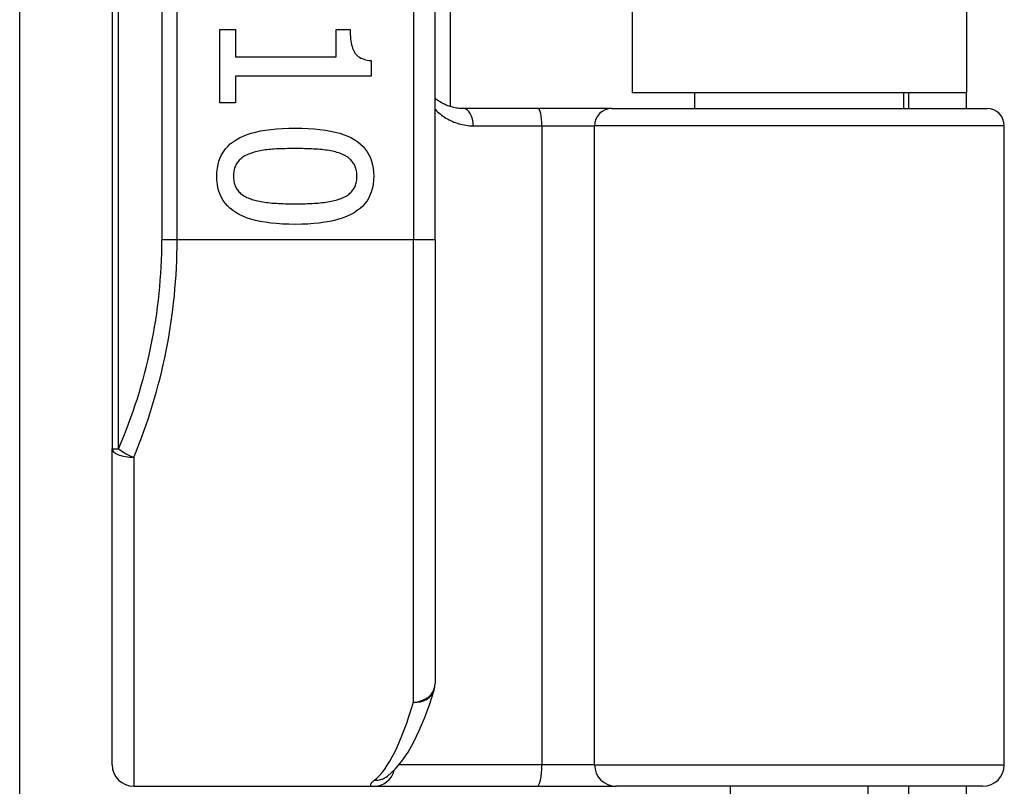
# Model space of a CAD drawing. Header units: inches. Extents: x 4 to 114, y 7 to 59.
# Tile 35 of 72: x 26.946 to 27.847, y 26.77 to 27.472. Entities that reach past the tile are written whole.
import ezdxf

# ---------------------------------------------------------------- set-up
doc = ezdxf.new("R2010")
doc.units = ezdxf.units.IN
doc.header["$MEASUREMENT"] = 0
doc.layers.add('Visible Edges(ANSI)', color=7, linetype='Continuous', lineweight=25)
doc.layers.add('Visible Tangent Edges(ANSI)', color=7, linetype='Continuous', lineweight=25)

msp = doc.modelspace()

# ---------------------------------------------------------------- linework, layer by layer
at = {"layer": 'Visible Edges(ANSI)'}
for p, q in [((27.03054, 28.96152), (27.03054, 27.07933)), ((27.32582, 27.27042), (27.32582, 28.77042)), ((27.3396, 28.64847), (27.3396, 27.39237)), ((27.50604, 28.63592), (27.50604, 27.40492)), ((27.81204, 28.63592), (27.81204, 27.40492)), ((26.9459, 24.58883), (26.9459, 27.58548)), ((27.12911, 27.46293), (27.14318, 27.46293)), ((27.12911, 27.39571), (27.12911, 27.46293)), ((27.14318, 27.46293), (27.14318, 27.43792)), ((27.23553, 27.46293), (27.24814, 27.46293)), ((27.23553, 27.43792), (27.23553, 27.46293)), ((27.14318, 27.43792), (27.23553, 27.43792)), ((27.26735, 27.43446), (27.26735, 27.42017)), ((27.14318, 27.42017), (27.14318, 27.39571)), ((27.26735, 27.42017), (27.14318, 27.42017)), ((27.81204, 27.40492), (27.50604, 27.40492)), ((27.56357, 27.3905), (27.56357, 27.40492)), ((27.75452, 27.3905), (27.75452, 27.40492)), ((27.75904, 27.40492), (27.75904, 27.3905)), ((27.81204, 27.3905), (27.81204, 27.40492)), ((27.14318, 27.39571), (27.12911, 27.39571)), ((27.42004, 27.3905), (27.35159, 27.3905)), ((27.48753, 27.3905), (27.42004, 27.3905)), ((27.48753, 27.3905), (27.8308, 27.3905)), ((27.84654, 26.79011), (27.84654, 27.37476)), ((27.32582, 27.27042), (27.32582, 26.86415)), ((27.03054, 26.79011), (27.03054, 27.07933)), ((27.28195, 26.77947), (27.28239, 26.77983)), ((27.05023, 26.77042), (27.26967, 26.77042)), ((27.26967, 26.77042), (27.41915, 26.77042)), ((27.41915, 26.77042), (27.49146, 26.77042)), ((27.82686, 26.77042), (27.49146, 26.77042)), ((27.59605, 26.61688), (27.59605, 26.77042)), ((27.72204, 26.61688), (27.72204, 26.77042)), ((27.75904, 26.77042), (27.75904, 26.73942)), ((27.81204, 26.73942), (27.81204, 26.77042))]:
    msp.add_line(p, q, dxfattribs=at)
at = {"layer": 'Visible Edges(ANSI)', "flags": 128}
for points in [[(27.24814, 27.46293), (27.24817, 27.46062), (27.24826, 27.45841), (27.2484, 27.45631), (27.24859, 27.45431), (27.24884, 27.45242), (27.24915, 27.45062), (27.24951, 27.44894), (27.24993, 27.44735), (27.25041, 27.44587), (27.25094, 27.44449), (27.25152, 27.44322), (27.25216, 27.44205), (27.25288, 27.44098), (27.2537, 27.43998), (27.25462, 27.43907), (27.25564, 27.43823), (27.25675, 27.43748), (27.25797, 27.4368), (27.25929, 27.43621), (27.2607, 27.4357), (27.26221, 27.43527), (27.26383, 27.43492), (27.26554, 27.43465), (27.26735, 27.43446)], [(27.35159, 27.3905), (27.35035, 27.39052), (27.34912, 27.39058), (27.3479, 27.39068), (27.34668, 27.39081), (27.34549, 27.39098), (27.3443, 27.39118), (27.34313, 27.39142), (27.34198, 27.39169), (27.34084, 27.39199), (27.33972, 27.39233), (27.33861, 27.39269), (27.33752, 27.39309), (27.33645, 27.39352), (27.33539, 27.39398), (27.33435, 27.39447), (27.33333, 27.39499), (27.33232, 27.39553), (27.33134, 27.39611), (27.33037, 27.39671), (27.32942, 27.39734), (27.32849, 27.39799), (27.32758, 27.39867), (27.32669, 27.39938), (27.32582, 27.40011)], [(27.12621, 27.3286), (27.12633, 27.33231), (27.1267, 27.33586), (27.12731, 27.33923), (27.12817, 27.34244), (27.12928, 27.34548), (27.13063, 27.34835), (27.13223, 27.35105), (27.13407, 27.35359), (27.13616, 27.35596), (27.1385, 27.35815), (27.14108, 27.36018), (27.1439, 27.36204), (27.14698, 27.36375), (27.15032, 27.3653), (27.15392, 27.36671), (27.15777, 27.36797), (27.16188, 27.36908), (27.16625, 27.37004), (27.17088, 27.37086), (27.17577, 27.37152), (27.18091, 27.37204), (27.18631, 27.37241), (27.19198, 27.37263), (27.19789, 27.37271)], [(27.19789, 27.37271), (27.20397, 27.37263), (27.20977, 27.37241), (27.21529, 27.37204), (27.22053, 27.37151), (27.22549, 27.37084), (27.23018, 27.37001), (27.23459, 27.36904), (27.23871, 27.36792), (27.24256, 27.36665), (27.24614, 27.36523), (27.24943, 27.36365), (27.25244, 27.36193), (27.2552, 27.36006), (27.25771, 27.35801), (27.25999, 27.35581), (27.26203, 27.35344), (27.26382, 27.35091), (27.26538, 27.34821), (27.2667, 27.34535), (27.26778, 27.34233), (27.26862, 27.33914), (27.26922, 27.33579), (27.26958, 27.33228), (27.2697, 27.3286)], [(27.19789, 27.35395), (27.19551, 27.35394), (27.19319, 27.35392), (27.19094, 27.35389), (27.18875, 27.35385), (27.18663, 27.35379), (27.18458, 27.35373), (27.18259, 27.35364), (27.18067, 27.35355), (27.17882, 27.35345), (27.17703, 27.35333), (27.17532, 27.3532), (27.17366, 27.35306), (27.17206, 27.35289), (27.17048, 27.3527), (27.16894, 27.35248), (27.16742, 27.35224), (27.16594, 27.35196), (27.16448, 27.35166), (27.16305, 27.35133), (27.16165, 27.35097), (27.16028, 27.35058), (27.15894, 27.35017), (27.15764, 27.34973), (27.15635, 27.34926)], [(27.23988, 27.34915), (27.23868, 27.3496), (27.23743, 27.35003), (27.23613, 27.35043), (27.23478, 27.35081), (27.23338, 27.35116), (27.23192, 27.35149), (27.23042, 27.3518), (27.22886, 27.35208), (27.22726, 27.35233), (27.2256, 27.35256), (27.22389, 27.35276), (27.22213, 27.35294), (27.22032, 27.3531), (27.21848, 27.35325), (27.21659, 27.35338), (27.21467, 27.3535), (27.21271, 27.35361), (27.21071, 27.3537), (27.20867, 27.35377), (27.20659, 27.35384), (27.20448, 27.35389), (27.20232, 27.35392), (27.20013, 27.35394), (27.19789, 27.35395)], [(27.15635, 27.34926), (27.15519, 27.3488), (27.15406, 27.3483), (27.15299, 27.34778), (27.15196, 27.34722), (27.15097, 27.34663), (27.15003, 27.34601), (27.14914, 27.34535), (27.14829, 27.34467), (27.14749, 27.34395), (27.14673, 27.3432), (27.14602, 27.34242), (27.14536, 27.34161), (27.14474, 27.34076), (27.14418, 27.33987), (27.14367, 27.33893), (27.14322, 27.33796), (27.14281, 27.33694), (27.14247, 27.33587), (27.14217, 27.33477), (27.14193, 27.33362), (27.14174, 27.33243), (27.14161, 27.3312), (27.14153, 27.32992), (27.1415, 27.3286)], [(27.2544, 27.3286), (27.25437, 27.32987), (27.2543, 27.33109), (27.25417, 27.33228), (27.25399, 27.33343), (27.25377, 27.33455), (27.25349, 27.33562), (27.25316, 27.33666), (27.25278, 27.33766), (27.25236, 27.33862), (27.25188, 27.33954), (27.25135, 27.34043), (27.25077, 27.34127), (27.25014, 27.34209), (27.24946, 27.34287), (27.24873, 27.34363), (27.24795, 27.34436), (27.24711, 27.34506), (27.24623, 27.34573), (27.2453, 27.34637), (27.24432, 27.34698), (27.24328, 27.34757), (27.2422, 27.34812), (27.24107, 27.34865), (27.23988, 27.34915)], [(27.19801, 27.2846), (27.19196, 27.28468), (27.1862, 27.2849), (27.1807, 27.28528), (27.17548, 27.2858), (27.17053, 27.28648), (27.16586, 27.2873), (27.16146, 27.28827), (27.15734, 27.28939), (27.15348, 27.29067), (27.1499, 27.29209), (27.1466, 27.29366), (27.14357, 27.29538), (27.1408, 27.29726), (27.13826, 27.2993), (27.13597, 27.3015), (27.13392, 27.30386), (27.13211, 27.30639), (27.13055, 27.30907), (27.12922, 27.31192), (27.12813, 27.31493), (27.12729, 27.31811), (27.12669, 27.32144), (27.12633, 27.32494), (27.12621, 27.3286)], [(27.1415, 27.3286), (27.14153, 27.32735), (27.1416, 27.32614), (27.14173, 27.32497), (27.14191, 27.32383), (27.14213, 27.32273), (27.14241, 27.32166), (27.14274, 27.32063), (27.14312, 27.31964), (27.14354, 27.31869), (27.14402, 27.31777), (27.14455, 27.31688), (27.14513, 27.31604), (27.14576, 27.31523), (27.14644, 27.31444), (27.14717, 27.31369), (27.14796, 27.31297), (27.14879, 27.31228), (27.14967, 27.31161), (27.1506, 27.31098), (27.15158, 27.31038), (27.15262, 27.30981), (27.1537, 27.30927), (27.15484, 27.30876), (27.15602, 27.30828)], [(27.2697, 27.3286), (27.26957, 27.32491), (27.2692, 27.32138), (27.26858, 27.31802), (27.26771, 27.31482), (27.26659, 27.31179), (27.26523, 27.30893), (27.26362, 27.30624), (27.26175, 27.30371), (27.25965, 27.30135), (27.25729, 27.29916), (27.25468, 27.29713), (27.25183, 27.29527), (27.24873, 27.29357), (27.24537, 27.29201), (27.24177, 27.2906), (27.23791, 27.28934), (27.2338, 27.28823), (27.22944, 27.28727), (27.22483, 27.28646), (27.21997, 27.28579), (27.21485, 27.28527), (27.20949, 27.2849), (27.20387, 27.28468), (27.19801, 27.2846)], [(27.2401, 27.30839), (27.24125, 27.30887), (27.24235, 27.30938), (27.24341, 27.30991), (27.24442, 27.31048), (27.24538, 27.31107), (27.24629, 27.3117), (27.24715, 27.31235), (27.24797, 27.31303), (27.24874, 27.31374), (27.24946, 27.31448), (27.25014, 27.31524), (27.25077, 27.31604), (27.25135, 27.31687), (27.25188, 27.31774), (27.25236, 27.31865), (27.25278, 27.31959), (27.25316, 27.32058), (27.25349, 27.32161), (27.25377, 27.32267), (27.25399, 27.32378), (27.25417, 27.32493), (27.2543, 27.32611), (27.25437, 27.32734), (27.2544, 27.3286)], [(27.15602, 27.30828), (27.15718, 27.30784), (27.15839, 27.30743), (27.15966, 27.30704), (27.16097, 27.30666), (27.16234, 27.30632), (27.16375, 27.30599), (27.16522, 27.30568), (27.16674, 27.3054), (27.16831, 27.30514), (27.16993, 27.3049), (27.1716, 27.30468), (27.17333, 27.30448), (27.1751, 27.3043), (27.17693, 27.30414), (27.17881, 27.30399), (27.18074, 27.30386), (27.18271, 27.30374), (27.18475, 27.30364), (27.18683, 27.30356), (27.18896, 27.30349), (27.19115, 27.30343), (27.19338, 27.3034), (27.19567, 27.30337), (27.19801, 27.30336)], [(27.19801, 27.30336), (27.20034, 27.30337), (27.20263, 27.3034), (27.20486, 27.30343), (27.20704, 27.30349), (27.20917, 27.30356), (27.21125, 27.30364), (27.21328, 27.30374), (27.21525, 27.30386), (27.21717, 27.30399), (27.21904, 27.30414), (27.22086, 27.3043), (27.22263, 27.30448), (27.22434, 27.30468), (27.22601, 27.3049), (27.22764, 27.30514), (27.22921, 27.30541), (27.23074, 27.3057), (27.23222, 27.30602), (27.23365, 27.30635), (27.23504, 27.30671), (27.23637, 27.3071), (27.23766, 27.30751), (27.23891, 27.30794), (27.2401, 27.30839)], [(27.28239, 26.77983), (27.28933, 26.78613), (27.2955, 26.79347), (27.30114, 26.80177), (27.30639, 26.81107), (27.31135, 26.82136), (27.31608, 26.83268), (27.32061, 26.84502), (27.32495, 26.85838)]]:
    msp.add_lwpolyline(points, dxfattribs=at)
at = {"layer": 'Visible Edges(ANSI)'}
for centre, radius, start, end in [((27.8308, 27.37476), 0.01575, 0, 90), ((27.30613, 26.86415), 0.01969, 342.95848, 0), ((27.05023, 26.79011), 0.01969, 180, 270), ((27.82686, 26.79011), 0.01969, 270, 0)]:
    msp.add_arc(centre, radius, start, end, dxfattribs=at)
at = {"layer": 'Visible Tangent Edges(ANSI)'}
for p, q in [((27.03631, 27.07933), (27.03631, 28.96152)), ((27.07596, 28.77042), (27.07596, 27.27042)), ((27.08988, 27.27042), (27.08988, 28.77042)), ((27.30613, 28.77042), (27.30613, 27.27042)), ((27.36074, 27.37476), (27.4236, 27.37476)), ((27.4236, 27.37476), (27.4718, 27.37476)), ((27.4236, 27.37476), (27.4236, 26.79011)), ((27.84654, 27.37476), (27.4718, 27.37476)), ((27.4718, 26.79011), (27.4718, 27.37476)), ((27.08988, 27.27042), (27.07596, 27.27042)), ((27.30613, 27.27042), (27.08988, 27.27042)), ((27.32582, 27.27042), (27.30613, 27.27042)), ((27.30613, 26.8475), (27.30613, 27.27042)), ((27.03054, 27.07933), (27.03631, 27.07933)), ((27.05023, 27.0715), (27.05023, 26.77042)), ((27.4236, 26.79011), (27.29286, 26.79011)), ((27.4718, 26.79011), (27.4236, 26.79011)), ((27.4718, 26.79011), (27.84654, 26.79011))]:
    msp.add_line(p, q, dxfattribs=at)
at = {"layer": 'Visible Tangent Edges(ANSI)', "flags": 128}
for points in [[(27.32581, 27.38997), (27.32697, 27.38881), (27.32815, 27.3877), (27.32936, 27.38662), (27.3306, 27.38559), (27.33187, 27.38459), (27.33317, 27.38364), (27.33449, 27.38273), (27.33584, 27.38187), (27.33722, 27.38105), (27.33863, 27.38028), (27.34006, 27.37955), (27.34151, 27.37887), (27.34299, 27.37824), (27.34449, 27.37765), (27.34602, 27.37712), (27.34757, 27.37664), (27.34915, 27.37621), (27.35074, 27.37584), (27.35236, 27.37551), (27.354, 27.37525), (27.35566, 27.37503), (27.35734, 27.37488), (27.35903, 27.37479), (27.36074, 27.37476)], [(27.27034, 26.77593), (27.2698, 26.77548), (27.26931, 26.77506), (27.26885, 26.77465), (27.26845, 26.77426), (27.26808, 26.77389), (27.26776, 26.77353), (27.26748, 26.7732), (27.26725, 26.77288), (27.26706, 26.77258), (27.26692, 26.7723), (27.26683, 26.77204), (27.26677, 26.7718), (27.26677, 26.77158), (27.2668, 26.77138), (27.26689, 26.7712), (27.26702, 26.77104), (27.26719, 26.77089), (27.26741, 26.77077), (27.26767, 26.77066), (27.26798, 26.77058), (27.26834, 26.77051), (27.26874, 26.77046), (27.26918, 26.77043), (27.26967, 26.77042)]]:
    msp.add_lwpolyline(points, dxfattribs=at)
at = {"layer": 'Visible Tangent Edges(ANSI)'}
msp.add_arc((26.59564, 27.27042), 0.48031, 336.55613, 0, dxfattribs=at)
for centre, major_axis, ratio, start_param, end_param in [((27.35159, 27.37476), (0, 0.01575), 0.580671, 4.712389, 6.283185), ((27.42004, 27.37476), (0, 0.01575), 0.225879, 4.712389, 6.283185), ((27.48753, 27.37476), (0, 0.01575), 0.998608, 0, 1.570796), ((26.60956, 27.27042), (0, 0.5), 0.96063, 4.303216, 4.712389), ((27.05023, 27.07933), (-0.01969, 0), 0.39785, 0, 1.570796), ((27.05023, 27.07933), (-0.01806, 0.00783), 0.369668, 0.864875, 1.72975), ((27.30613, 26.86415), (0.01969, 0), 0.845842, 4.712389, 6.283185), ((27.30613, 26.86415), (0.01882, -0.00577), 0.834757, 4.962887, 6.283185), ((27.2566, 27.27042), (0, -0.5), 0.185699, 0.148494, 0.562654), ((27.26967, 26.79011), (0, -0.01969), 0.985236, 0, 1.320384), ((27.41915, 26.79011), (0, -0.01969), 0.225879, 0, 1.570796), ((27.49146, 26.79011), (0, -0.01969), 0.998608, 4.712389, 6.283185), ((27.27034, 26.7954), (0.01205, -0.01557), 0.971402, 5.610492, 6.283185)]:
    msp.add_ellipse(centre, major_axis=major_axis, ratio=ratio, start_param=start_param, end_param=end_param, dxfattribs=at)

doc.saveas('drawing.dxf')
